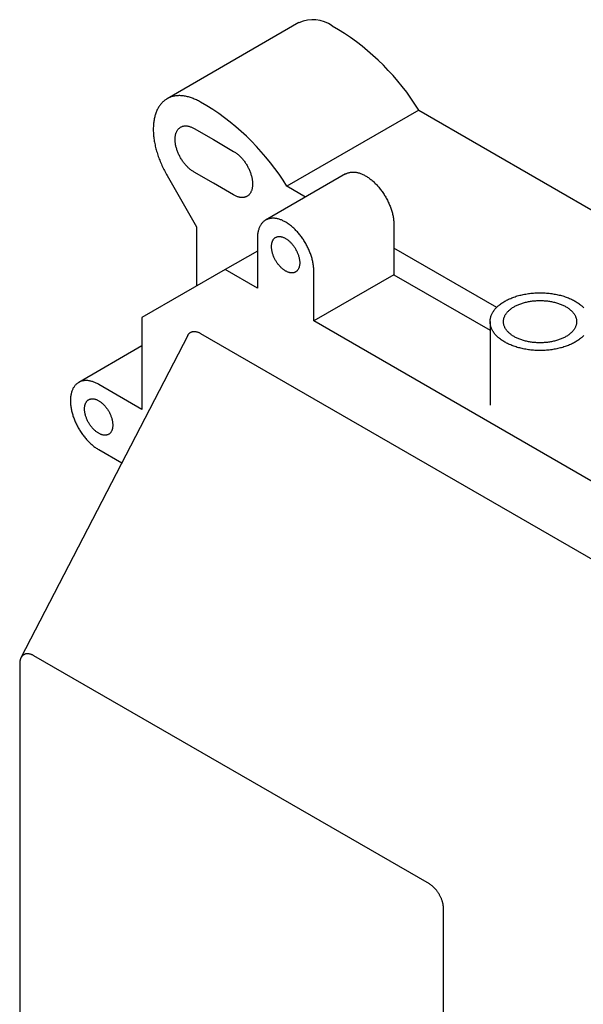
# Model space of a CAD drawing. Header units: millimetres. Extents: x 8 to 584, y 12 to 632.
# Tile 3 of 5: x 415 to 499, y 191 to 339. Entities that reach past the tile are written whole.
import ezdxf

# ---------------------------------------------------------------- set-up
doc = ezdxf.new("R2010")
doc.units = ezdxf.units.MM

msp = doc.modelspace()

# ---------------------------------------------------------------- linework, layer by layer
at = {"color": 7, "linetype": 'Continuous', "lineweight": 30}
for p, q in [((456.55, 338.09), (436.75, 326.66)), ((461.55, 337.59), (462.51, 337.04)), ((442.71, 325.61), (441.75, 326.16)), ((474.55, 324.95), (454.75, 313.52)), ((474.55, 324.95), (564.74, 272.88)), ((440.8, 322.2), (443.7, 320.52)), ((443.7, 320.52), (446.75, 318.76)), ((436.75, 315.11), (441.19, 307.42)), ((443.7, 313.98), (440.8, 315.65)), ((463.57, 315.37), (451.55, 308.43)), ((446.75, 312.21), (443.7, 313.98)), ((457.56, 311.89), (454.75, 313.52)), ((470.81, 307.73), (470.81, 300.23)), ((441.19, 307.42), (441.19, 298.53)), ((450.31, 305.68), (450.31, 298.19)), ((450.31, 303.79), (445.46, 300.99)), ((486.25, 295.33), (470.81, 304.24)), ((445.46, 300.99), (432.97, 293.78)), ((450.31, 298.19), (445.46, 300.99)), ((458.79, 293.29), (458.79, 300.79)), ((470.81, 300.23), (458.79, 293.29)), ((470.81, 300.23), (485.26, 291.89)), ((432.97, 293.78), (432.97, 280.01)), ((514.7, 261.02), (458.79, 293.29)), ((485.26, 293.18), (485.26, 280.63)), ((441.77, 291.42), (531.71, 239.5)), ((439.85, 291.11), (414.81, 242.69)), ((432.97, 289.53), (423.48, 284.05)), ((432.97, 280.01), (426.48, 283.75)), ((426.48, 273.96), (429.95, 271.96)), ((476.14, 208.72), (416.74, 243.01)), ((414.62, 241.78), (414.62, 128.28)), ((478.26, 91.54), (478.26, 205.04))]:
    msp.add_line(p, q, dxfattribs=at)
at = {"color": 7, "linetype": 'Continuous', "lineweight": 30, "flags": 128}
for points in [[(441.75, 326.16), (441.6, 326.25), (441.45, 326.33), (441.3, 326.41), (441.15, 326.48), (441, 326.55), (440.84, 326.62), (440.69, 326.68), (440.55, 326.74), (440.4, 326.79), (440.25, 326.84), (440.1, 326.89), (439.95, 326.93), (439.81, 326.97), (439.66, 327), (439.52, 327.03), (439.37, 327.06), (439.23, 327.08), (439.09, 327.1), (438.95, 327.11), (438.81, 327.12), (438.68, 327.13), (438.54, 327.13), (438.41, 327.12), (438.27, 327.11), (438.14, 327.1), (438.01, 327.09), (437.89, 327.07), (437.76, 327.04), (437.64, 327.01), (437.51, 326.98), (437.39, 326.94), (437.28, 326.9), (437.16, 326.86), (437.04, 326.81), (436.93, 326.75), (436.82, 326.7), (436.72, 326.64), (436.61, 326.57), (436.51, 326.5), (436.41, 326.43), (436.31, 326.35), (436.21, 326.27), (436.12, 326.19), (436.03, 326.1), (435.94, 326.01), (435.86, 325.91), (435.78, 325.81), (435.7, 325.71), (435.62, 325.6), (435.55, 325.49), (435.47, 325.38), (435.41, 325.26), (435.34, 325.14), (435.28, 325.02), (435.22, 324.89), (435.16, 324.76), (435.11, 324.63), (435.06, 324.49), (435.01, 324.36), (434.97, 324.21), (434.93, 324.07), (434.89, 323.92), (434.85, 323.77), (434.82, 323.62), (434.79, 323.46), (434.77, 323.31), (434.75, 323.15), (434.73, 322.98), (434.71, 322.82), (434.7, 322.65), (434.69, 322.48), (434.68, 322.31), (434.68, 322.14), (434.68, 321.96), (434.68, 321.79), (434.69, 321.61), (434.7, 321.43), (434.72, 321.24), (434.73, 321.06), (434.75, 320.88), (434.78, 320.69), (434.8, 320.5), (434.83, 320.31), (434.86, 320.12), (434.9, 319.93), (434.94, 319.74), (434.98, 319.55), (435.03, 319.36), (435.07, 319.16), (435.13, 318.97), (435.18, 318.77), (435.24, 318.58), (435.3, 318.38), (435.36, 318.19), (435.43, 317.99), (435.5, 317.8), (435.57, 317.6), (435.64, 317.41), (435.72, 317.21), (435.8, 317.02), (435.89, 316.82), (435.97, 316.63), (436.06, 316.44), (436.15, 316.24), (436.25, 316.05), (436.34, 315.86), (436.44, 315.67), (436.54, 315.48), (436.65, 315.3), (436.75, 315.11)], [(440.8, 315.65), (440.7, 315.71), (440.6, 315.77), (440.51, 315.83), (440.41, 315.9), (440.31, 315.97), (440.22, 316.05), (440.12, 316.13), (440.03, 316.21), (439.94, 316.3), (439.85, 316.39), (439.76, 316.48), (439.67, 316.57), (439.58, 316.67), (439.49, 316.77), (439.41, 316.87), (439.32, 316.98), (439.24, 317.08), (439.16, 317.19), (439.08, 317.3), (439.01, 317.42), (438.93, 317.53), (438.86, 317.65), (438.79, 317.77), (438.72, 317.88), (438.66, 318), (438.6, 318.13), (438.54, 318.25), (438.48, 318.37), (438.43, 318.5), (438.37, 318.62), (438.33, 318.74), (438.28, 318.87), (438.24, 318.99), (438.2, 319.12), (438.16, 319.24), (438.13, 319.37), (438.09, 319.49), (438.07, 319.61), (438.04, 319.74), (438.02, 319.86), (438, 319.98), (437.99, 320.1), (437.98, 320.22), (437.97, 320.33), (437.96, 320.45), (437.96, 320.56), (437.96, 320.67), (437.97, 320.78), (437.98, 320.88), (437.99, 320.99), (438, 321.09), (438.02, 321.19), (438.04, 321.29), (438.07, 321.38), (438.09, 321.47), (438.13, 321.56), (438.16, 321.65), (438.2, 321.73), (438.24, 321.81), (438.28, 321.88), (438.33, 321.95), (438.37, 322.02), (438.43, 322.09), (438.48, 322.15), (438.54, 322.2), (438.6, 322.26), (438.66, 322.31), (438.72, 322.35), (438.79, 322.39), (438.86, 322.43), (438.93, 322.46), (439.01, 322.49), (439.08, 322.52), (439.16, 322.54), (439.24, 322.56), (439.32, 322.57), (439.41, 322.58), (439.49, 322.58), (439.58, 322.58), (439.67, 322.58), (439.76, 322.57), (439.85, 322.55), (439.94, 322.54), (440.03, 322.52), (440.12, 322.49), (440.22, 322.46), (440.31, 322.43), (440.41, 322.39), (440.51, 322.35), (440.6, 322.3), (440.7, 322.25), (440.8, 322.2)], [(446.75, 318.76), (446.85, 318.7), (446.95, 318.64), (447.04, 318.57), (447.14, 318.5), (447.24, 318.43), (447.33, 318.35), (447.42, 318.28), (447.52, 318.19), (447.61, 318.11), (447.7, 318.02), (447.79, 317.93), (447.88, 317.83), (447.97, 317.74), (448.06, 317.64), (448.14, 317.53), (448.23, 317.43), (448.31, 317.32), (448.39, 317.21), (448.47, 317.1), (448.54, 316.99), (448.62, 316.87), (448.69, 316.76), (448.76, 316.64), (448.83, 316.52), (448.89, 316.4), (448.95, 316.28), (449.01, 316.16), (449.07, 316.03), (449.12, 315.91), (449.18, 315.79), (449.22, 315.66), (449.27, 315.54), (449.31, 315.41), (449.35, 315.29), (449.39, 315.16), (449.42, 315.04), (449.46, 314.91), (449.48, 314.79), (449.51, 314.67), (449.53, 314.55), (449.55, 314.43), (449.56, 314.31), (449.57, 314.19), (449.58, 314.07), (449.59, 313.96), (449.59, 313.85), (449.59, 313.74), (449.58, 313.63), (449.57, 313.52), (449.56, 313.42), (449.55, 313.31), (449.53, 313.22), (449.51, 313.12), (449.48, 313.02), (449.46, 312.93), (449.42, 312.85), (449.39, 312.76), (449.35, 312.68), (449.31, 312.6), (449.27, 312.52), (449.22, 312.45), (449.18, 312.38), (449.12, 312.32), (449.07, 312.26), (449.01, 312.2), (448.95, 312.15), (448.89, 312.1), (448.83, 312.05), (448.76, 312.01), (448.69, 311.97), (448.62, 311.94), (448.54, 311.91), (448.47, 311.89), (448.39, 311.87), (448.31, 311.85), (448.23, 311.84), (448.14, 311.83), (448.06, 311.82), (447.97, 311.82), (447.88, 311.83), (447.79, 311.84), (447.7, 311.85), (447.61, 311.87), (447.52, 311.89), (447.42, 311.92), (447.33, 311.95), (447.24, 311.98), (447.14, 312.02), (447.04, 312.06), (446.95, 312.11), (446.85, 312.16), (446.75, 312.21)], [(463.57, 315.37), (463.64, 315.4), (463.72, 315.44), (463.81, 315.48), (463.9, 315.52), (463.99, 315.55), (464.09, 315.58), (464.19, 315.6), (464.28, 315.62), (464.38, 315.63), (464.49, 315.64), (464.59, 315.65), (464.69, 315.65), (464.8, 315.64), (464.91, 315.64), (465.02, 315.63), (465.13, 315.61), (465.24, 315.59), (465.35, 315.57), (465.46, 315.54), (465.58, 315.51), (465.69, 315.47), (465.81, 315.43), (465.93, 315.38), (466.04, 315.34), (466.16, 315.28), (466.28, 315.23), (466.39, 315.17), (466.51, 315.1), (466.63, 315.03), (466.75, 314.96), (466.87, 314.89), (466.98, 314.81), (467.1, 314.73), (467.22, 314.64), (467.33, 314.55), (467.45, 314.46), (467.56, 314.36), (467.68, 314.26), (467.79, 314.16), (467.9, 314.05), (468.02, 313.94), (468.13, 313.83), (468.24, 313.72), (468.34, 313.6), (468.45, 313.48), (468.55, 313.36), (468.66, 313.23), (468.76, 313.1), (468.86, 312.97), (468.96, 312.84), (469.05, 312.71), (469.15, 312.57), (469.24, 312.44), (469.33, 312.3), (469.42, 312.15), (469.51, 312.01), (469.59, 311.87), (469.67, 311.72), (469.75, 311.58), (469.83, 311.43), (469.9, 311.28), (469.97, 311.13), (470.04, 310.98), (470.11, 310.83), (470.17, 310.68), (470.23, 310.53), (470.29, 310.37), (470.35, 310.22), (470.4, 310.07), (470.45, 309.92), (470.49, 309.77), (470.54, 309.61), (470.58, 309.46), (470.62, 309.31), (470.65, 309.16), (470.68, 309.01), (470.71, 308.87), (470.73, 308.72), (470.75, 308.57), (470.77, 308.43), (470.79, 308.28), (470.8, 308.14), (470.81, 308), (470.81, 307.86), (470.81, 307.73)], [(458.79, 300.79), (458.79, 300.92), (458.78, 301.06), (458.78, 301.2), (458.76, 301.34), (458.75, 301.49), (458.73, 301.63), (458.71, 301.78), (458.69, 301.93), (458.66, 302.07), (458.63, 302.22), (458.59, 302.37), (458.56, 302.52), (458.52, 302.68), (458.47, 302.83), (458.43, 302.98), (458.38, 303.13), (458.33, 303.28), (458.27, 303.44), (458.21, 303.59), (458.15, 303.74), (458.09, 303.89), (458.02, 304.04), (457.95, 304.19), (457.88, 304.34), (457.81, 304.49), (457.73, 304.64), (457.65, 304.78), (457.57, 304.93), (457.49, 305.07), (457.4, 305.22), (457.31, 305.36), (457.22, 305.5), (457.13, 305.63), (457.03, 305.77), (456.94, 305.9), (456.84, 306.04), (456.74, 306.16), (456.64, 306.29), (456.53, 306.42), (456.43, 306.54), (456.32, 306.66), (456.21, 306.78), (456.11, 306.89), (455.99, 307), (455.88, 307.11), (455.77, 307.22), (455.66, 307.32), (455.54, 307.42), (455.43, 307.52), (455.31, 307.61), (455.2, 307.7), (455.08, 307.79), (454.96, 307.87), (454.85, 307.95), (454.73, 308.02), (454.61, 308.1), (454.49, 308.16), (454.37, 308.23), (454.26, 308.29), (454.14, 308.34), (454.02, 308.4), (453.91, 308.45), (453.79, 308.49), (453.67, 308.53), (453.56, 308.57), (453.44, 308.6), (453.33, 308.63), (453.22, 308.65), (453.11, 308.67), (453, 308.69), (452.89, 308.7), (452.78, 308.7), (452.67, 308.71), (452.57, 308.71), (452.46, 308.7), (452.36, 308.69), (452.26, 308.68), (452.16, 308.66), (452.07, 308.64), (451.97, 308.61), (451.88, 308.58), (451.79, 308.54), (451.7, 308.5), (451.62, 308.46), (451.53, 308.41), (451.45, 308.36), (451.37, 308.31), (451.29, 308.25), (451.22, 308.19), (451.15, 308.12), (451.08, 308.05), (451.01, 307.97), (450.95, 307.9), (450.89, 307.82), (450.83, 307.73), (450.78, 307.64), (450.72, 307.55), (450.67, 307.45), (450.63, 307.36), (450.58, 307.25), (450.54, 307.15), (450.51, 307.04), (450.47, 306.93), (450.44, 306.82), (450.42, 306.7), (450.39, 306.58), (450.37, 306.46), (450.35, 306.34), (450.34, 306.21), (450.33, 306.08), (450.32, 305.95), (450.31, 305.82), (450.31, 305.68)], [(454.55, 300.78), (454.47, 300.83), (454.38, 300.89), (454.3, 300.94), (454.22, 301.01), (454.14, 301.07), (454.06, 301.14), (453.98, 301.21), (453.9, 301.28), (453.82, 301.36), (453.74, 301.44), (453.66, 301.52), (453.59, 301.61), (453.51, 301.69), (453.44, 301.78), (453.37, 301.88), (453.3, 301.97), (453.24, 302.07), (453.17, 302.17), (453.11, 302.27), (453.05, 302.37), (452.99, 302.47), (452.94, 302.57), (452.88, 302.68), (452.83, 302.78), (452.79, 302.89), (452.74, 303), (452.7, 303.1), (452.66, 303.21), (452.62, 303.32), (452.59, 303.43), (452.56, 303.53), (452.53, 303.64), (452.51, 303.75), (452.49, 303.85), (452.47, 303.96), (452.46, 304.06), (452.44, 304.16), (452.44, 304.26), (452.43, 304.36), (452.43, 304.46), (452.43, 304.55), (452.44, 304.65), (452.44, 304.74), (452.46, 304.83), (452.47, 304.91), (452.49, 305), (452.51, 305.08), (452.53, 305.16), (452.56, 305.23), (452.59, 305.3), (452.62, 305.37), (452.66, 305.44), (452.7, 305.5), (452.74, 305.56), (452.79, 305.61), (452.83, 305.66), (452.88, 305.71), (452.94, 305.76), (452.99, 305.8), (453.05, 305.83), (453.11, 305.86), (453.17, 305.89), (453.24, 305.92), (453.3, 305.94), (453.37, 305.95), (453.44, 305.96), (453.51, 305.97), (453.59, 305.97), (453.66, 305.97), (453.74, 305.97), (453.82, 305.96), (453.9, 305.94), (453.98, 305.92), (454.06, 305.9), (454.14, 305.87), (454.22, 305.84), (454.3, 305.81), (454.38, 305.77), (454.47, 305.73), (454.55, 305.68)], [(454.55, 305.68), (454.63, 305.63), (454.72, 305.58), (454.8, 305.52), (454.88, 305.46), (454.96, 305.4), (455.05, 305.33), (455.13, 305.26), (455.21, 305.18), (455.29, 305.11), (455.36, 305.03), (455.44, 304.95), (455.51, 304.86), (455.59, 304.77), (455.66, 304.68), (455.73, 304.59), (455.8, 304.5), (455.86, 304.4), (455.93, 304.3), (455.99, 304.2), (456.05, 304.1), (456.11, 304), (456.16, 303.89), (456.22, 303.79), (456.27, 303.68), (456.31, 303.58), (456.36, 303.47), (456.4, 303.36), (456.44, 303.25), (456.48, 303.15), (456.51, 303.04), (456.54, 302.93), (456.57, 302.83), (456.59, 302.72), (456.61, 302.61), (456.63, 302.51), (456.65, 302.41), (456.66, 302.31), (456.67, 302.2), (456.67, 302.11), (456.67, 302.01), (456.67, 301.91), (456.67, 301.82), (456.66, 301.73), (456.65, 301.64), (456.63, 301.55), (456.61, 301.47), (456.59, 301.39), (456.57, 301.31), (456.54, 301.24), (456.51, 301.16), (456.48, 301.1), (456.44, 301.03), (456.4, 300.97), (456.36, 300.91), (456.31, 300.85), (456.27, 300.8), (456.22, 300.76), (456.16, 300.71), (456.11, 300.67), (456.05, 300.64), (455.99, 300.6), (455.93, 300.58), (455.86, 300.55), (455.8, 300.53), (455.73, 300.52), (455.66, 300.5), (455.59, 300.5), (455.51, 300.49), (455.44, 300.5), (455.36, 300.5), (455.29, 300.51), (455.21, 300.53), (455.13, 300.54), (455.05, 300.57), (454.96, 300.59), (454.88, 300.62), (454.8, 300.66), (454.72, 300.7), (454.63, 300.74), (454.55, 300.78)], [(487.45, 296.24), (487.6, 296.32), (487.74, 296.4), (487.89, 296.47), (488.04, 296.55), (488.19, 296.62), (488.35, 296.68), (488.51, 296.75), (488.67, 296.81), (488.84, 296.87), (489.01, 296.93), (489.18, 296.99), (489.35, 297.04), (489.53, 297.09), (489.71, 297.14), (489.89, 297.18), (490.07, 297.22), (490.25, 297.26), (490.44, 297.3), (490.63, 297.33), (490.82, 297.36), (491.01, 297.39), (491.2, 297.42), (491.39, 297.44), (491.58, 297.46), (491.78, 297.47), (491.97, 297.49), (492.17, 297.5), (492.37, 297.5), (492.56, 297.51), (492.76, 297.51), (492.95, 297.51), (493.15, 297.5), (493.35, 297.5), (493.54, 297.49), (493.74, 297.47), (493.93, 297.46), (494.12, 297.44), (494.32, 297.42), (494.51, 297.39), (494.7, 297.36), (494.89, 297.33), (495.08, 297.3), (495.26, 297.26), (495.45, 297.22), (495.63, 297.18), (495.81, 297.14), (495.99, 297.09), (496.16, 297.04), (496.34, 296.99), (496.51, 296.93), (496.68, 296.87), (496.84, 296.81), (497.01, 296.75), (497.17, 296.68), (497.32, 296.62), (497.48, 296.55), (497.63, 296.47), (497.78, 296.4), (497.92, 296.32), (498.06, 296.24), (498.2, 296.16), (498.33, 296.08), (498.46, 295.99), (498.59, 295.91), (498.71, 295.82), (498.83, 295.73), (498.94, 295.63), (499.05, 295.54), (499.15, 295.44), (499.25, 295.35), (499.35, 295.25)], [(498.06, 290.12), (497.92, 290.04), (497.78, 289.96), (497.63, 289.89), (497.48, 289.82), (497.32, 289.75), (497.17, 289.68), (497.01, 289.61), (496.84, 289.55), (496.68, 289.49), (496.51, 289.43), (496.34, 289.38), (496.16, 289.32), (495.99, 289.27), (495.81, 289.23), (495.63, 289.18), (495.45, 289.14), (495.26, 289.1), (495.08, 289.06), (494.89, 289.03), (494.7, 289), (494.51, 288.97), (494.32, 288.95), (494.12, 288.92), (493.93, 288.9), (493.74, 288.89), (493.54, 288.87), (493.35, 288.86), (493.15, 288.86), (492.95, 288.85), (492.76, 288.85), (492.56, 288.85), (492.37, 288.86), (492.17, 288.86), (491.97, 288.87), (491.78, 288.89), (491.58, 288.9), (491.39, 288.92), (491.2, 288.95), (491.01, 288.97), (490.82, 289), (490.63, 289.03), (490.44, 289.06), (490.25, 289.1), (490.07, 289.14), (489.89, 289.18), (489.71, 289.23), (489.53, 289.27), (489.35, 289.32), (489.18, 289.38), (489.01, 289.43), (488.84, 289.49), (488.67, 289.55), (488.51, 289.61), (488.35, 289.68), (488.19, 289.75), (488.04, 289.82), (487.89, 289.89), (487.74, 289.96), (487.6, 290.04), (487.45, 290.12), (487.32, 290.2), (487.18, 290.28), (487.06, 290.37), (486.93, 290.46), (486.81, 290.54), (486.69, 290.64), (486.58, 290.73), (486.47, 290.82), (486.36, 290.92), (486.26, 291.02), (486.17, 291.11), (486.08, 291.21), (485.99, 291.32), (485.91, 291.42), (485.83, 291.52), (485.76, 291.63), (485.69, 291.74), (485.63, 291.84), (485.57, 291.95), (485.51, 292.06), (485.47, 292.17), (485.42, 292.28), (485.38, 292.39), (485.35, 292.5), (485.32, 292.62), (485.3, 292.73), (485.28, 292.84), (485.27, 292.95), (485.26, 293.07), (485.26, 293.18), (485.26, 293.29), (485.27, 293.41), (485.28, 293.52), (485.3, 293.63), (485.32, 293.75), (485.35, 293.86), (485.38, 293.97), (485.42, 294.08), (485.47, 294.19), (485.51, 294.3), (485.57, 294.41), (485.63, 294.52), (485.69, 294.63), (485.76, 294.73), (485.83, 294.84), (485.91, 294.94), (485.99, 295.04), (486.08, 295.15), (486.17, 295.25), (486.26, 295.35), (486.36, 295.44), (486.47, 295.54), (486.58, 295.63), (486.69, 295.73), (486.81, 295.82), (486.93, 295.91), (487.06, 295.99), (487.18, 296.08), (487.32, 296.16), (487.45, 296.24)], [(488.87, 295.43), (488.98, 295.49), (489.1, 295.55), (489.22, 295.61), (489.35, 295.67), (489.47, 295.73), (489.6, 295.78), (489.74, 295.83), (489.87, 295.88), (490.01, 295.93), (490.15, 295.98), (490.29, 296.02), (490.43, 296.06), (490.58, 296.1), (490.73, 296.13), (490.88, 296.16), (491.03, 296.19), (491.18, 296.22), (491.33, 296.25), (491.49, 296.27), (491.65, 296.29), (491.8, 296.31), (491.96, 296.32), (492.12, 296.33), (492.28, 296.34), (492.44, 296.35), (492.6, 296.35), (492.76, 296.36), (492.92, 296.35), (493.08, 296.35), (493.24, 296.34), (493.4, 296.33), (493.56, 296.32), (493.71, 296.31), (493.87, 296.29), (494.03, 296.27), (494.18, 296.25), (494.34, 296.22), (494.49, 296.19), (494.64, 296.16), (494.79, 296.13), (494.94, 296.1), (495.08, 296.06), (495.23, 296.02), (495.37, 295.98), (495.51, 295.93), (495.65, 295.88), (495.78, 295.83), (495.91, 295.78), (496.04, 295.73), (496.17, 295.67), (496.29, 295.61), (496.41, 295.55), (496.53, 295.49), (496.65, 295.43), (496.76, 295.36), (496.87, 295.29), (496.97, 295.22), (497.07, 295.15), (497.17, 295.08), (497.26, 295), (497.35, 294.93), (497.44, 294.85), (497.52, 294.77), (497.6, 294.69), (497.67, 294.61), (497.74, 294.52), (497.81, 294.44), (497.87, 294.35), (497.93, 294.27), (497.98, 294.18), (498.03, 294.09), (498.07, 294), (498.11, 293.91), (498.14, 293.82), (498.17, 293.73), (498.2, 293.64), (498.22, 293.55), (498.24, 293.46), (498.25, 293.36), (498.26, 293.27), (498.26, 293.18), (498.26, 293.09), (498.25, 293), (498.24, 292.9), (498.22, 292.81), (498.2, 292.72), (498.17, 292.63), (498.14, 292.54), (498.11, 292.45), (498.07, 292.36), (498.03, 292.27), (497.98, 292.18), (497.93, 292.09), (497.87, 292.01), (497.81, 291.92), (497.74, 291.84), (497.67, 291.76), (497.6, 291.67), (497.52, 291.59), (497.44, 291.51), (497.35, 291.44), (497.26, 291.36), (497.17, 291.28), (497.07, 291.21), (496.97, 291.14), (496.87, 291.07), (496.76, 291), (496.65, 290.94)], [(496.65, 290.94), (496.53, 290.87), (496.41, 290.81), (496.29, 290.75), (496.17, 290.69), (496.04, 290.63), (495.91, 290.58), (495.78, 290.53), (495.65, 290.48), (495.51, 290.43), (495.37, 290.39), (495.23, 290.34), (495.08, 290.3), (494.94, 290.26), (494.79, 290.23), (494.64, 290.2), (494.49, 290.17), (494.34, 290.14), (494.18, 290.11), (494.03, 290.09), (493.87, 290.07), (493.71, 290.05), (493.56, 290.04), (493.4, 290.03), (493.24, 290.02), (493.08, 290.01), (492.92, 290.01), (492.76, 290.01), (492.6, 290.01), (492.44, 290.01), (492.28, 290.02), (492.12, 290.03), (491.96, 290.04), (491.8, 290.05), (491.65, 290.07), (491.49, 290.09), (491.33, 290.11), (491.18, 290.14), (491.03, 290.17), (490.88, 290.2), (490.73, 290.23), (490.58, 290.26), (490.43, 290.3), (490.29, 290.34), (490.15, 290.39), (490.01, 290.43), (489.87, 290.48), (489.74, 290.53), (489.6, 290.58), (489.47, 290.63), (489.35, 290.69), (489.22, 290.75), (489.1, 290.81), (488.98, 290.87), (488.87, 290.94), (488.76, 291), (488.65, 291.07), (488.54, 291.14), (488.44, 291.21), (488.35, 291.28), (488.25, 291.36), (488.16, 291.44), (488.08, 291.51), (488, 291.59), (487.92, 291.67), (487.84, 291.76), (487.77, 291.84), (487.71, 291.92), (487.65, 292.01), (487.59, 292.09), (487.54, 292.18), (487.49, 292.27), (487.45, 292.36), (487.41, 292.45), (487.37, 292.54), (487.34, 292.63), (487.32, 292.72), (487.3, 292.81), (487.28, 292.9), (487.27, 293), (487.26, 293.09), (487.26, 293.18), (487.26, 293.27), (487.27, 293.36), (487.28, 293.46), (487.3, 293.55), (487.32, 293.64), (487.34, 293.73), (487.37, 293.82), (487.41, 293.91), (487.45, 294), (487.49, 294.09), (487.54, 294.18), (487.59, 294.27), (487.65, 294.35), (487.71, 294.44), (487.77, 294.52), (487.84, 294.61), (487.92, 294.69), (488, 294.77), (488.08, 294.85), (488.16, 294.93), (488.25, 295), (488.35, 295.08), (488.44, 295.15), (488.54, 295.22), (488.65, 295.29), (488.76, 295.36), (488.87, 295.43)], [(499.35, 291.11), (499.25, 291.02), (499.15, 290.92), (499.05, 290.82), (498.94, 290.73), (498.83, 290.64), (498.71, 290.54), (498.59, 290.46), (498.46, 290.37), (498.33, 290.28), (498.2, 290.2), (498.06, 290.12)], [(426.48, 283.75), (426.36, 283.82), (426.24, 283.88), (426.12, 283.94), (426.01, 284), (425.89, 284.05), (425.77, 284.09), (425.66, 284.14), (425.54, 284.17), (425.43, 284.21), (425.31, 284.24), (425.2, 284.26), (425.09, 284.29), (424.98, 284.3), (424.87, 284.32), (424.76, 284.33), (424.65, 284.33), (424.55, 284.33), (424.44, 284.33), (424.34, 284.32), (424.24, 284.31), (424.14, 284.29), (424.04, 284.27), (423.95, 284.25), (423.85, 284.22), (423.76, 284.19), (423.67, 284.15), (423.58, 284.11), (423.5, 284.06), (423.42, 284.01), (423.34, 283.96), (423.26, 283.9), (423.18, 283.84), (423.11, 283.78), (423.04, 283.71), (422.97, 283.64), (422.91, 283.56), (422.84, 283.48), (422.78, 283.4), (422.73, 283.31), (422.67, 283.22), (422.62, 283.13), (422.58, 283.03), (422.53, 282.93), (422.49, 282.83), (422.45, 282.72), (422.42, 282.61), (422.38, 282.5), (422.35, 282.38), (422.33, 282.27), (422.31, 282.15), (422.29, 282.02), (422.27, 281.9), (422.26, 281.77), (422.25, 281.64), (422.24, 281.51), (422.24, 281.37), (422.24, 281.24), (422.24, 281.1), (422.25, 280.96), (422.26, 280.82), (422.27, 280.68), (422.29, 280.53), (422.31, 280.39), (422.33, 280.24), (422.35, 280.09), (422.38, 279.94), (422.42, 279.79), (422.45, 279.64), (422.49, 279.49), (422.53, 279.34), (422.58, 279.19), (422.62, 279.04), (422.67, 278.88), (422.73, 278.73), (422.78, 278.58), (422.84, 278.43), (422.91, 278.28), (422.97, 278.13), (423.04, 277.98), (423.11, 277.83), (423.18, 277.68), (423.26, 277.53), (423.34, 277.38), (423.42, 277.24), (423.5, 277.09), (423.58, 276.95), (423.67, 276.81), (423.76, 276.66), (423.85, 276.53), (423.95, 276.39), (424.04, 276.25), (424.14, 276.12), (424.24, 275.99), (424.34, 275.86), (424.44, 275.74), (424.55, 275.61), (424.65, 275.49), (424.76, 275.37), (424.87, 275.26), (424.98, 275.14), (425.09, 275.03), (425.2, 274.93), (425.31, 274.82), (425.43, 274.72), (425.54, 274.62), (425.66, 274.53), (425.77, 274.44), (425.89, 274.35), (426.01, 274.26), (426.12, 274.18), (426.24, 274.11), (426.36, 274.03), (426.48, 273.96)], [(424.36, 280.08), (424.36, 280.18), (424.36, 280.27), (424.37, 280.36), (424.38, 280.45), (424.4, 280.54), (424.41, 280.62), (424.43, 280.7), (424.46, 280.78), (424.49, 280.85), (424.52, 280.93), (424.55, 281), (424.59, 281.06), (424.63, 281.12), (424.67, 281.18), (424.71, 281.24), (424.76, 281.29), (424.81, 281.34), (424.86, 281.38), (424.92, 281.42), (424.98, 281.46), (425.04, 281.49), (425.1, 281.52), (425.16, 281.54), (425.23, 281.56), (425.3, 281.58), (425.37, 281.59), (425.44, 281.59), (425.51, 281.6), (425.59, 281.6), (425.66, 281.59), (425.74, 281.58), (425.82, 281.57), (425.9, 281.55), (425.98, 281.53), (426.06, 281.5), (426.14, 281.47), (426.23, 281.43), (426.31, 281.4), (426.39, 281.35), (426.48, 281.31), (426.56, 281.26), (426.64, 281.2), (426.73, 281.15), (426.81, 281.09), (426.89, 281.02), (426.97, 280.95), (427.05, 280.88), (427.13, 280.81), (427.21, 280.73), (427.29, 280.65), (427.36, 280.57), (427.44, 280.48), (427.51, 280.4), (427.58, 280.31), (427.65, 280.21), (427.72, 280.12), (427.79, 280.02), (427.85, 279.93), (427.92, 279.83), (427.98, 279.72), (428.03, 279.62), (428.09, 279.52), (428.14, 279.41), (428.19, 279.31), (428.24, 279.2), (428.29, 279.09), (428.33, 278.99), (428.37, 278.88), (428.4, 278.77), (428.44, 278.66), (428.47, 278.56), (428.49, 278.45), (428.52, 278.34), (428.54, 278.24), (428.56, 278.13), (428.57, 278.03), (428.58, 277.93), (428.59, 277.83), (428.6, 277.73), (428.6, 277.63)], [(428.6, 277.63), (428.6, 277.54), (428.59, 277.44), (428.58, 277.35), (428.57, 277.27), (428.56, 277.18), (428.54, 277.1), (428.52, 277.01), (428.49, 276.94), (428.47, 276.86), (428.44, 276.79), (428.4, 276.72), (428.37, 276.65), (428.33, 276.59), (428.29, 276.53), (428.24, 276.48), (428.19, 276.43), (428.14, 276.38), (428.09, 276.34), (428.03, 276.3), (427.98, 276.26), (427.92, 276.23), (427.85, 276.2), (427.79, 276.18), (427.72, 276.16), (427.65, 276.14), (427.58, 276.13), (427.51, 276.12), (427.44, 276.12), (427.36, 276.12), (427.29, 276.13), (427.21, 276.14), (427.13, 276.15), (427.05, 276.17), (426.97, 276.19), (426.89, 276.22), (426.81, 276.25), (426.73, 276.28), (426.64, 276.32), (426.56, 276.36), (426.48, 276.41), (426.39, 276.46), (426.31, 276.51), (426.23, 276.57), (426.14, 276.63), (426.06, 276.69), (425.98, 276.76), (425.9, 276.83), (425.82, 276.91), (425.74, 276.98), (425.66, 277.06), (425.59, 277.15), (425.51, 277.23), (425.44, 277.32), (425.37, 277.41), (425.3, 277.5), (425.23, 277.6), (425.16, 277.69), (425.1, 277.79), (425.04, 277.89), (424.98, 277.99), (424.92, 278.09), (424.86, 278.2), (424.81, 278.3), (424.76, 278.41), (424.71, 278.52), (424.67, 278.62), (424.63, 278.73), (424.59, 278.84), (424.55, 278.94), (424.52, 279.05), (424.49, 279.16), (424.46, 279.27), (424.43, 279.37), (424.41, 279.48), (424.4, 279.58), (424.38, 279.68), (424.37, 279.79), (424.36, 279.89), (424.36, 279.99), (424.36, 280.08)]]:
    msp.add_lwpolyline(points, dxfattribs=at)
at = {"color": 7, "linetype": 'Continuous', "lineweight": 30}
for centre, radius, start, end in [((458.62, 333.5), 5.03, 54.3978, 114.2918), ((443.16, 305.74), 36.79, 31.4665, 58.2802), ((423.4, 294.35), 36.74, 31.4491, 58.2975)]:
    msp.add_arc(centre, radius, start, end, dxfattribs=at)
for points, knots in [([(439.85, 291.11), (439.86, 291.12), (439.88, 291.18), (439.94, 291.26), (440.01, 291.35), (440.09, 291.44), (440.18, 291.51), (440.27, 291.57), (440.37, 291.62), (440.48, 291.66), (440.59, 291.69), (440.71, 291.71), (440.83, 291.71), (440.96, 291.71), (441.09, 291.69), (441.22, 291.66), (441.36, 291.61), (441.5, 291.56), (441.63, 291.5), (441.73, 291.45), (441.77, 291.42)], [0, 0, 0, 0, 0.024078, 0.081407, 0.13893, 0.196308, 0.253632, 0.31115, 0.368526, 0.42585, 0.483369, 0.540751, 0.59808, 0.655602, 0.712969, 0.770284, 0.827794, 0.885203, 0.942522, 1, 1, 1, 1]), ([(416.74, 243.01), (416.69, 243.03), (416.6, 243.08), (416.46, 243.15), (416.33, 243.2), (416.19, 243.24), (416.06, 243.27), (415.93, 243.29), (415.8, 243.3), (415.68, 243.29), (415.56, 243.28), (415.45, 243.25), (415.34, 243.21), (415.24, 243.16), (415.14, 243.09), (415.06, 243.02), (414.97, 242.94), (414.9, 242.84), (414.84, 242.74), (414.78, 242.63), (414.73, 242.51), (414.69, 242.38), (414.66, 242.24), (414.64, 242.09), (414.62, 241.94), (414.62, 241.83), (414.62, 241.78)], [0, 0, 0, 0, 0.041668, 0.083274, 0.124995, 0.166636, 0.208238, 0.24998, 0.291629, 0.333241, 0.374995, 0.416642, 0.458251, 0.5, 0.541646, 0.583254, 0.625005, 0.666655, 0.708267, 0.75002, 0.791659, 0.833261, 0.875005, 0.916675, 0.95828, 1, 1, 1, 1]), ([(478.26, 205.04), (478.26, 205.1), (478.26, 205.21), (478.24, 205.37), (478.22, 205.54), (478.19, 205.72), (478.15, 205.9), (478.1, 206.07), (478.04, 206.25), (477.98, 206.43), (477.9, 206.61), (477.82, 206.79), (477.73, 206.96), (477.64, 207.13), (477.54, 207.3), (477.43, 207.47), (477.32, 207.63), (477.2, 207.78), (477.08, 207.92), (476.95, 208.06), (476.82, 208.2), (476.69, 208.32), (476.55, 208.43), (476.41, 208.54), (476.28, 208.63), (476.18, 208.69), (476.14, 208.72)], [0, 0, 0, 0, 0.041668, 0.083274, 0.124995, 0.166636, 0.208238, 0.24998, 0.291629, 0.333241, 0.374995, 0.416642, 0.458251, 0.5, 0.541646, 0.583254, 0.625005, 0.666655, 0.708267, 0.75002, 0.791659, 0.833261, 0.875005, 0.916675, 0.95828, 1, 1, 1, 1])]:
    msp.add_open_spline(points, degree=3, knots=knots, dxfattribs=at)

doc.saveas('drawing.dxf')
